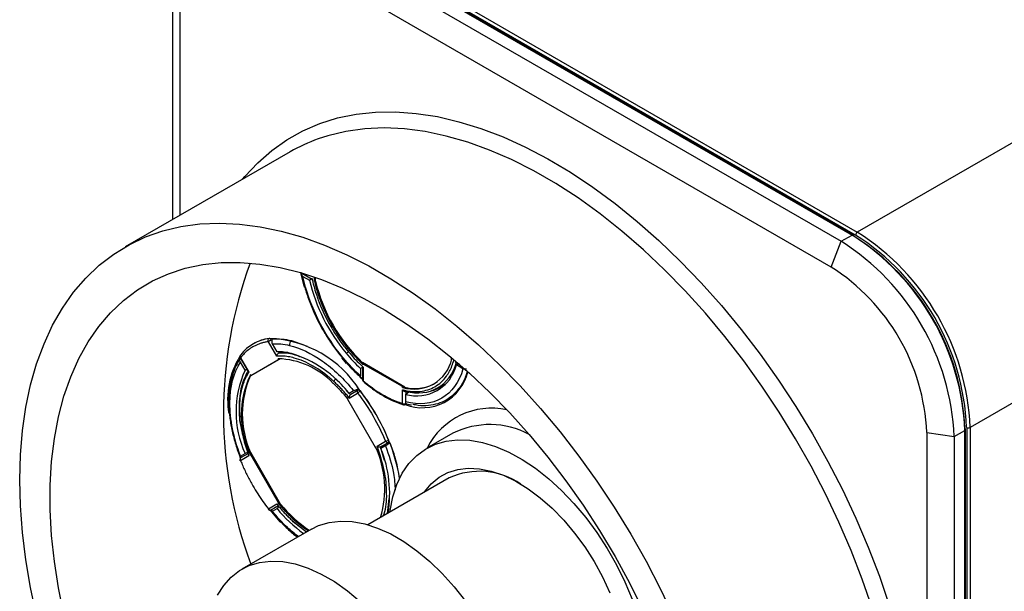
# Model space of a CAD drawing. Header units: millimetres. Extents: x 8 to 341, y 8 to 262.
# Tile 28 of 30: x 281 to 321, y 211 to 235. Entities that reach past the tile are written whole.
import ezdxf

# ---------------------------------------------------------------- set-up
doc = ezdxf.new("R2010")
doc.units = ezdxf.units.MM
doc.header["$LTSCALE"] = 1.25

msp = doc.modelspace()

# ---------------------------------------------------------------- linework, layer by layer
for p, q in [((291.707, 238.644), (314.335, 225.581)), ((292.147, 238.898), (314.775, 225.835)), ((314.825, 225.84), (292.197, 238.903)), ((314.916, 225.835), (292.289, 238.898)), ((292.36, 239.02), (314.987, 225.958)), ((313.926, 224.529), (291.299, 237.591)), ((287.111, 226.474), (287.111, 235.989)), ((287.41, 226.646), (287.41, 235.345)), ((328.722, 233.887), (314.987, 225.958)), ((291.885, 229.229), (285.167, 225.352)), ((314.335, 225.581), (314.775, 225.835)), ((333.318, 225.926), (319.583, 217.997)), ((313.926, 224.529), (314.335, 225.581)), ((292.318, 224.303), (292.757, 224.049)), ((292.405, 224.149), (292.671, 223.995)), ((292.671, 223.995), (292.744, 224.057)), ((292.859, 224.025), (292.884, 224.01)), ((292.884, 224.01), (292.884, 224.123)), ((292.916, 223.962), (292.92, 223.96)), ((292.92, 223.96), (292.92, 224.111)), ((290.39, 221.406), (290.387, 221.404)), ((291.338, 220.9), (290.998, 221.489)), ((291.032, 221.62), (291.034, 221.622)), ((291.21, 221.611), (291.119, 221.558)), ((291.35, 221.075), (291.162, 221.401)), ((291.938, 221.532), (292.574, 221.301)), ((291.42, 221.036), (291.408, 221.026)), ((294.163, 221.022), (294.264, 221.08)), ((289.851, 220.827), (290.17, 220.275)), ((290.05, 220.324), (289.862, 220.65)), ((289.867, 220.836), (290.207, 220.247)), ((290.278, 220.108), (291.475, 220.799)), ((290.285, 220.112), (291.416, 220.765)), ((291.416, 220.765), (291.398, 220.796)), ((294.839, 220.636), (294.839, 220.632)), ((296.561, 219.641), (294.839, 220.636)), ((298.444, 220.853), (298.444, 220.8)), ((298.444, 220.8), (298.469, 220.786)), ((298.613, 220.669), (298.765, 220.581)), ((298.738, 220.597), (298.657, 220.539)), ((290.05, 220.324), (290.116, 220.367)), ((294.835, 220.435), (294.745, 220.403)), ((294.745, 220.403), (294.745, 220.095)), ((294.835, 220.45), (294.835, 219.938)), ((294.865, 220.579), (294.865, 220.551)), ((296.464, 219.656), (294.865, 220.579)), ((294.865, 220.452), (294.865, 219.897)), ((298.924, 220.385), (298.657, 220.539)), ((299.096, 220.264), (299.036, 220.096)), ((290.261, 220.117), (290.269, 220.103)), ((290.267, 220.143), (290.285, 220.112)), ((294.829, 219.954), (294.726, 220.047)), ((294.471, 219.49), (294.283, 219.381)), ((294.295, 219.193), (294.635, 219.389)), ((294.656, 219.517), (294.354, 219.343)), ((294.599, 219.654), (294.671, 219.575)), ((294.743, 219.478), (294.745, 219.48)), ((296.464, 219.627), (296.464, 219.656)), ((296.464, 218.974), (296.464, 219.529)), ((296.561, 219.641), (296.561, 219.637)), ((296.583, 219.341), (296.73, 219.452)), ((296.605, 219.358), (296.605, 219.466)), ((297.605, 219.477), (297.775, 219.531)), ((298.086, 219.671), (298.143, 219.688)), ((298.145, 219.709), (298.205, 219.749)), ((294.235, 219.158), (294.217, 219.148)), ((294.217, 219.148), (295.348, 217.189)), ((296.583, 219.341), (296.583, 219.034)), ((298.224, 219.103), (298.567, 219.296)), ((296.584, 218.928), (296.633, 218.956)), ((317.815, 217.793), (318.931, 217.62)), ((317.815, 217.793), (317.815, 198.604)), ((318.931, 217.62), (319.371, 217.874)), ((319.371, 198.686), (319.371, 217.874)), ((319.4, 198.726), (319.4, 217.915)), ((319.442, 217.997), (319.442, 198.808)), ((319.583, 217.997), (319.583, 198.808)), ((295.426, 217.234), (295.766, 217.431)), ((295.585, 217.211), (295.886, 217.385)), ((295.926, 217.408), (295.836, 217.356)), ((295.897, 217.479), (295.899, 217.481)), ((298.509, 217.754), (297.449, 217.142)), ((318.931, 217.62), (318.931, 198.431)), ((290.167, 216.973), (290.05, 216.937)), ((290.278, 216.973), (290.275, 216.972)), ((291.495, 214.864), (290.278, 216.973)), ((295.348, 217.189), (295.366, 217.199)), ((295.585, 217.211), (295.571, 217.204)), ((295.728, 216.651), (295.571, 217.204)), ((295.836, 217.356), (295.583, 217.13)), ((295.771, 217.238), (295.583, 217.13)), ((295.585, 217.211), (295.745, 217.303)), ((295.836, 217.356), (295.745, 217.303)), ((289.857, 216.736), (289.831, 216.801)), ((289.862, 216.828), (290.05, 216.937)), ((290.207, 216.832), (289.867, 216.636)), ((290.189, 216.937), (289.888, 216.763)), ((290.285, 216.877), (290.267, 216.867)), ((291.416, 214.919), (290.285, 216.877)), ((298.361, 215.937), (295.052, 214.026)), ((295.85, 214.487), (295.921, 215.102)), ((290.998, 214.677), (291.338, 214.874)), ((291.119, 214.632), (291.42, 214.806)), ((291.261, 214.714), (291.119, 214.632)), ((291.162, 214.576), (291.35, 214.685)), ((291.326, 214.751), (291.261, 214.714)), ((291.326, 214.751), (291.408, 214.799)), ((291.35, 214.685), (291.438, 214.767)), ((291.398, 214.908), (291.416, 214.919)), ((291.493, 214.863), (291.495, 214.864)), ((291.972, 214.197), (292.552, 213.738)), ((292.749, 213.852), (289.92, 212.219)), ((292.011, 214.165), (292.55, 213.736))]:
    msp.add_line(p, q)
at = {"flags": 128}
for points in [[(289.947, 228.111), (290.04, 228.223), (290.565, 228.787), (291.135, 229.287), (291.747, 229.721), (292.4, 230.087), (293.091, 230.383), (293.818, 230.609), (294.577, 230.764), (295.366, 230.847), (296.182, 230.858), (297.022, 230.796), (297.882, 230.663), (298.76, 230.458), (299.653, 230.183), (300.557, 229.838), (301.468, 229.425), (302.383, 228.945), (303.3, 228.4), (304.214, 227.792), (305.121, 227.123), (306.02, 226.395), (306.906, 225.613), (307.776, 224.777), (308.626, 223.893), (309.455, 222.961), (310.258, 221.988), (311.032, 220.975), (311.775, 219.926), (312.484, 218.846), (313.156, 217.739), (313.789, 216.608), (314.381, 215.458), (314.928, 214.294), (315.43, 213.118), (315.885, 211.937), (316.289, 210.754)], [(315.588, 210.646), (315.186, 211.812), (314.734, 212.977), (314.235, 214.135), (313.69, 215.282), (313.102, 216.414), (312.473, 217.526), (311.805, 218.615), (311.101, 219.675), (310.364, 220.704), (309.595, 221.697), (308.799, 222.65), (307.978, 223.56), (307.135, 224.424), (306.274, 225.237), (305.398, 225.998), (304.51, 226.702), (303.613, 227.348), (302.711, 227.933), (301.807, 228.455), (300.905, 228.911), (300.008, 229.301), (299.12, 229.622), (298.244, 229.873), (297.383, 230.054), (296.54, 230.164), (295.719, 230.201), (294.923, 230.167), (294.154, 230.062), (293.417, 229.884), (293.023, 229.756)], [(281.56, 210.316), (281.312, 211.463), (281.119, 212.594), (280.98, 213.705), (280.897, 214.792), (280.869, 215.851), (280.897, 216.878), (280.98, 217.869), (281.119, 218.82), (281.312, 219.728), (281.56, 220.589), (281.86, 221.4), (282.212, 222.158), (282.615, 222.859), (283.067, 223.502), (283.566, 224.084), (284.11, 224.602), (284.698, 225.055), (285.328, 225.441), (285.995, 225.759), (286.699, 226.006), (287.437, 226.184), (288.205, 226.289), (289.001, 226.323), (289.822, 226.286), (290.665, 226.176), (291.526, 225.995), (292.403, 225.744), (293.291, 225.423), (294.188, 225.033), (295.09, 224.577), (295.993, 224.055), (296.895, 223.47), (297.792, 222.824), (298.68, 222.12), (299.557, 221.359), (300.418, 220.546), (301.261, 219.683), (302.082, 218.772), (302.878, 217.819), (303.646, 216.826), (304.384, 215.798), (305.088, 214.737), (305.756, 213.648), (306.385, 212.536), (306.973, 211.404), (307.517, 210.257)], [(282.673, 210.351), (282.45, 211.451), (282.282, 212.534), (282.17, 213.595), (282.114, 214.63), (282.114, 215.635), (282.17, 216.605), (282.282, 217.537), (282.45, 218.426), (282.673, 219.268), (282.95, 220.061), (283.28, 220.8), (283.661, 221.484), (284.092, 222.108), (284.571, 222.67), (285.096, 223.168), (285.665, 223.6), (286.275, 223.964), (286.924, 224.258), (287.609, 224.482), (288.328, 224.634), (289.077, 224.713), (289.853, 224.72), (290.652, 224.654), (291.473, 224.516), (292.31, 224.305), (293.161, 224.024), (294.022, 223.673), (294.889, 223.254), (295.759, 222.768), (296.628, 222.217), (297.493, 221.604), (298.349, 220.932), (299.194, 220.203), (300.023, 219.42), (300.833, 218.586), (301.622, 217.706), (302.384, 216.782), (303.118, 215.819), (303.821, 214.82), (304.488, 213.79), (305.118, 212.734), (305.708, 211.654), (306.255, 210.557)], [(292.467, 223.718), (292.452, 223.771), (292.323, 224.3)], [(291.416, 220.765), (291.423, 220.769), (291.431, 220.774), (291.441, 220.779), (291.451, 220.785), (291.462, 220.791), (291.473, 220.798), (291.475, 220.799)], [(294.182, 220.606), (294.006, 220.815), (293.989, 220.837)], [(290.285, 220.112), (290.279, 220.108), (290.275, 220.106), (290.271, 220.104), (290.27, 220.103), (290.269, 220.103), (290.271, 220.103), (290.273, 220.105), (290.278, 220.108)], [(297.775, 219.531), (298.065, 219.659), (298.213, 219.757)], [(295.948, 214.544), (295.958, 214.614), (296.07, 215.167), (296.236, 215.672), (296.455, 216.123), (296.724, 216.517), (297.04, 216.848), (297.4, 217.113), (297.801, 217.31), (298.238, 217.437), (298.706, 217.491), (299.2, 217.473), (299.716, 217.382), (300.248, 217.22), (300.789, 216.989), (301.335, 216.69), (301.879, 216.327), (302.416, 215.904), (302.941, 215.425), (303.447, 214.895), (303.928, 214.321), (304.381, 213.707), (304.801, 213.061), (305.182, 212.39), (305.521, 211.7), (305.814, 210.999)], [(297.361, 215.359), (297.363, 215.362), (297.635, 215.694), (297.953, 215.96), (298.314, 216.156), (298.712, 216.281), (299.143, 216.332), (299.6, 216.309), (300.079, 216.213), (300.571, 216.043), (301.073, 215.804), (301.575, 215.497), (302.073, 215.127), (302.56, 214.699), (303.028, 214.217), (303.473, 213.689), (303.888, 213.122), (304.268, 212.522), (304.608, 211.898), (304.904, 211.257)], [(291.512, 214.116), (291.483, 214.147), (291.079, 214.619)], [(292.749, 213.852), (293.044, 213.995), (293.471, 214.124), (293.93, 214.178), (294.417, 214.157), (294.924, 214.061), (295.448, 213.892), (295.981, 213.651), (296.517, 213.342), (297.049, 212.967), (297.573, 212.532), (298.081, 212.041), (298.567, 211.501), (299.026, 210.917), (299.453, 210.296), (299.842, 209.645), (300.189, 208.973), (300.49, 208.288), (300.741, 207.596), (300.939, 206.906), (301.083, 206.227), (301.169, 205.567), (301.198, 204.932)], [(288.928, 211.15), (289.179, 211.552), (289.48, 211.89), (289.827, 212.162), (290.216, 212.363), (290.642, 212.491), (291.102, 212.545), (291.588, 212.524), (292.096, 212.428), (292.619, 212.259), (293.152, 212.018), (293.688, 211.709), (294.221, 211.335), (294.744, 210.899)]]:
    msp.add_lwpolyline(points, dxfattribs=at)
for centre, radius, start, end in [((295.374, 223.181), 6.982, 109.6727, 119.9771), ((314.804, 225.794), 0.0503, 65.686, 125.6182), ((309.442, 217.449), 9.938, 2.4534, 57.5466), ((314.795, 225.799), 0.0503, 354.3796, 54.302), ((315.07, 225.828), 0.154, 122.6055, 177.3945), ((309.665, 217.578), 9.785, 2.4534, 57.5466), ((309.654, 217.571), 9.938, 2.4534, 57.5466), ((309.001, 217.195), 9.938, 2.4534, 57.5466), ((309.595, 217.537), 9.785, 2.4534, 57.5466), ((306.858, 218.588), 17.686, 159.8, 200.3899), ((309.395, 217.422), 8.428, 2.5201, 57.4799), ((299.839, 225.731), 7.375, 193.617, 219.684), ((299.485, 225.534), 6.796, 192.834, 227.166), ((292.927, 224.003), 0.0438, 170.6312, 260.4494), ((299.542, 225.567), 6.818, 193.621, 226.379), ((300.678, 226.224), 8.589, 204.496, 210.7735), ((291.257, 219.889), 1.747, 97.3353, 119.7632), ((291.04, 221.574), 0.0486, 73.1695, 96.7053), ((290.879, 217.077), 4.547, 32.2178, 87.7885), ((291.41, 218.879), 2.196, 76.1687, 91.5662), ((290.548, 216.509), 4.712, 37.5675, 72.8849), ((299.249, 225.218), 6.593, 219.5257, 226.9155), ((292.699, 219.13), 3.359, 148.3449, 189.8064), ((289.938, 220.877), 0.1, 126.2618, 210.1258), ((291.297, 217.57), 3.227, 43.4969, 88.2018), ((294.88, 220.62), 0.0438, 159.5427, 249.3749), ((296.938, 221.122), 1.568, 252.4113, 347.5994), ((298.497, 220.796), 0.0525, 175.0996, 227.1844), ((293.739, 218.63), 4.059, 155.3423, 204.6577), ((297.264, 220.713), 1.916, 248.903, 346.4413), ((297.04, 220.946), 1.668, 254.1306, 345.8801), ((293.667, 218.505), 3.773, 154.2745, 205.7255), ((293.712, 218.542), 3.778, 155.4506, 204.5494), ((289.488, 215.282), 6.129, 39.2369, 47.3807), ((294.935, 219.938), 0.1, 179.9638, 229.4438), ((296.983, 221.169), 1.589, 254.6135, 304.5486), ((294.628, 219.389), 0.149, 37.5993, 48.8109), ((287.969, 214.235), 8.569, 22.2612, 37.7388), ((296.534, 219.793), 0.154, 242.6627, 280.098), ((294.317, 219.207), 0.116, 184.0427, 210.3586), ((296.534, 219.015), 0.1, 253.4094, 300.1586), ((300.095, 215.847), 2.932, 77.7836, 153.5083), ((300.019, 214.722), 3.388, 61.7949, 116.4669), ((319.35, 217.91), 0.0503, 5.6948, 65.6253), ((319.35, 217.92), 0.0503, 294.3747, 354.3052), ((319.512, 218.133), 0.154, 242.6097, 297.3903), ((295.762, 217.424), 0.148, 11.0525, 22.4065), ((289.192, 214.702), 7.257, 9.6582, 22.2735), ((290.375, 216.933), 0.105, 157.2554, 211.754), ((295.449, 217.247), 0.116, 209.6417, 235.956), ((291.618, 215.492), 4.119, 343.5244, 24.4947), ((291.021, 215.289), 4.919, 350.8021, 21.9721), ((289.938, 216.677), 0.1, 120.1881, 202.0968), ((299.598, 213.232), 2.974, 55.5522, 114.5864), ((291.069, 214.718), 0.1, 217.8005, 299.924), ((295.996, 218.537), 6.035, 219.6639, 233.7893), ((295.662, 218.323), 5.463, 218.6902, 236.2485), ((291.509, 214.969), 0.105, 208.2469, 262.7417), ((295.658, 218.297), 5.398, 219.5092, 236.3431)]:
    msp.add_arc(centre, radius, start, end)
for points, knots in [([(292.347, 224.261), (292.367, 224.168), (292.425, 223.897), (292.557, 223.44), (292.763, 222.9), (292.919, 222.534), (293.017, 222.357), (293.019, 222.352)], [0, 0, 0, 0, 0.148304, 0.429709, 0.711035, 0.992227, 1, 1, 1, 1]), ([(292.405, 224.149), (292.404, 224.149), (292.395, 224.154), (292.38, 224.166), (292.363, 224.188), (292.355, 224.207), (292.356, 224.218), (292.356, 224.219)], [0, 0, 0, 0, 0.031869, 0.284114, 0.582911, 0.985805, 1, 1, 1, 1]), ([(294.04, 220.834), (293.646, 221.31), (293.295, 221.853), (292.736, 222.988), (292.526, 223.579), (292.405, 224.149)], [0, 0, 0, 0, 0.5, 0.5, 1, 1, 1, 1]), ([(292.773, 224.074), (292.786, 224.015), (292.812, 223.898), (292.858, 223.721), (292.91, 223.544), (292.967, 223.366), (293.011, 223.247), (293.032, 223.187)], [0, 0, 0, 0, 0.200608, 0.400487, 0.60006, 0.799756, 1, 1, 1, 1]), ([(292.859, 224.025), (292.86, 224.02), (292.864, 224.004), (292.877, 223.983), (292.897, 223.967), (292.91, 223.963), (292.916, 223.962)], [0, 0, 0, 0, 0.149503, 0.499926, 0.776431, 1, 1, 1, 1]), ([(293.032, 223.187), (293.046, 223.152), (293.184, 222.785), (293.441, 222.254), (293.828, 221.637), (294.114, 221.25), (294.38, 220.935), (294.618, 220.681), (294.782, 220.528), (294.865, 220.452)], [0, 0, 0, 0, 0.034544, 0.355871, 0.516791, 0.677873, 0.785346, 0.892455, 1, 1, 1, 1]), ([(293.019, 222.352), (293.109, 222.182), (293.29, 221.838), (293.603, 221.355), (293.857, 221.012), (294.002, 220.835), (294.031, 220.799)], [0, 0, 0, 0, 0.307798, 0.624349, 0.924405, 1, 1, 1, 1]), ([(290.998, 221.489), (290.953, 221.482), (290.862, 221.467), (290.731, 221.434), (290.604, 221.392), (290.483, 221.34), (290.34, 221.265), (290.181, 221.158), (290.014, 221.012), (289.916, 220.895), (289.867, 220.836)], [0, 0, 0, 0, 0.100187, 0.200067, 0.299857, 0.399775, 0.500039, 0.666808, 0.833124, 1, 1, 1, 1]), ([(290.998, 221.489), (290.988, 221.513), (290.986, 221.541), (290.999, 221.589), (291.013, 221.61), (291.032, 221.62)], [0, 0, 0, 0, 0.5, 0.5, 1, 1, 1, 1]), ([(291.119, 221.558), (291.1, 221.548), (291.076, 221.534), (291.032, 221.508), (291.011, 221.496), (290.998, 221.489)], [0, 0, 0, 0, 0.5, 0.5, 1, 1, 1, 1]), ([(291.172, 221.595), (291.166, 221.589), (291.152, 221.578), (291.138, 221.55), (291.129, 221.502), (291.137, 221.447), (291.156, 221.411), (291.162, 221.401)], [0, 0, 0, 0, 0.143789, 0.310763, 0.501129, 0.855472, 1, 1, 1, 1]), ([(291.938, 221.532), (291.911, 221.516), (291.887, 221.485), (291.859, 221.413), (291.855, 221.371), (291.863, 221.336)], [0, 0, 0, 0, 0.5, 0.5, 1, 1, 1, 1]), ([(291.338, 220.9), (291.34, 220.909), (291.342, 220.925), (291.351, 220.947), (291.363, 220.973), (291.381, 221.001), (291.4, 221.019), (291.408, 221.026)], [0, 0, 0, 0, 0.212543, 0.381157, 0.505959, 0.769098, 1, 1, 1, 1]), ([(292.483, 220.801), (292.307, 220.87), (291.932, 221.017), (291.59, 221.023), (291.408, 221.026)], [0, 0, 0, 0, 0.470217, 1, 1, 1, 1]), ([(291.863, 221.336), (292.294, 221.234), (292.75, 221.016), (293.643, 220.384), (294.079, 219.97), (294.471, 219.49)], [0, 0, 0, 0, 0.5, 0.5, 1, 1, 1, 1]), ([(289.858, 220.814), (289.828, 220.769), (289.727, 220.619), (289.592, 220.327), (289.469, 219.926), (289.398, 219.482), (289.378, 219.004), (289.408, 218.499), (289.49, 217.973), (289.621, 217.435), (289.755, 217.024), (289.843, 216.795), (289.862, 216.746)], [0, 0, 0, 0, 0.049289, 0.162758, 0.276909, 0.391808, 0.507115, 0.622569, 0.73799, 0.853332, 0.968591, 1, 1, 1, 1]), ([(289.862, 216.828), (289.58, 217.571), (289.43, 218.323), (289.43, 219.654), (289.58, 220.232), (289.862, 220.65)], [0, 0, 0, 0, 0.5, 0.5, 1, 1, 1, 1]), ([(289.862, 220.65), (289.861, 220.651), (289.855, 220.661), (289.846, 220.684), (289.837, 220.722), (289.838, 220.762), (289.847, 220.796), (289.857, 220.813), (289.861, 220.82)], [0, 0, 0, 0, 0.021425, 0.191, 0.391871, 0.662722, 0.854393, 1, 1, 1, 1]), ([(289.878, 220.954), (289.859, 220.943), (289.847, 220.924), (289.843, 220.881), (289.851, 220.856), (289.867, 220.836)], [0, 0, 0, 0, 0.5, 0.5, 1, 1, 1, 1]), ([(289.867, 220.836), (289.861, 220.832), (289.852, 220.827), (289.853, 220.827), (289.853, 220.827)], [0, 0, 0, 0, 0.637824, 1, 1, 1, 1]), ([(293.661, 219.869), (293.634, 219.893), (293.361, 220.141), (292.944, 220.442), (292.43, 220.701), (292.092, 220.819), (291.805, 220.882), (291.565, 220.909), (291.414, 220.903), (291.338, 220.9)], [0, 0, 0, 0, 0.0345436, 0.3558715, 0.5167908, 0.6778733, 0.7853458, 0.8924551, 1, 1, 1, 1]), ([(294.04, 220.834), (294.035, 220.824), (294.026, 220.808), (294.031, 220.803), (294.033, 220.801)], [0, 0, 0, 0, 0.614585, 1, 1, 1, 1]), ([(294.031, 220.799), (294.096, 220.722), (294.285, 220.499), (294.544, 220.232), (294.741, 220.054), (294.802, 219.999)], [0, 0, 0, 0, 0.265543, 0.769773, 1, 1, 1, 1]), ([(294.839, 220.632), (294.837, 220.626), (294.834, 220.612), (294.838, 220.587), (294.849, 220.566), (294.861, 220.554), (294.865, 220.551)], [0, 0, 0, 0, 0.22355, 0.500075, 0.850614, 1, 1, 1, 1]), ([(296.464, 219.529), (296.505, 219.519), (296.588, 219.499), (296.709, 219.478), (296.829, 219.463), (296.946, 219.456), (297.062, 219.456), (297.249, 219.468), (297.5, 219.518), (297.791, 219.645), (298.046, 219.833), (298.239, 220.052), (298.379, 220.279), (298.48, 220.495), (298.53, 220.656), (298.555, 220.736)], [0, 0, 0, 0, 0.041793, 0.083439, 0.125014, 0.166596, 0.208263, 0.250091, 0.374996, 0.500028, 0.624934, 0.749966, 0.833386, 0.916524, 1, 1, 1, 1]), ([(296.592, 219.462), (297.081, 219.346), (297.532, 219.396), (298.253, 219.812), (298.521, 220.178), (298.666, 220.659)], [0, 0, 0, 0, 0.5, 0.5, 1, 1, 1, 1]), ([(290.179, 220.317), (290.073, 220.109), (289.859, 219.694), (289.789, 218.852), (289.81, 218.225), (289.908, 217.886), (289.911, 217.874)], [0, 0, 0, 0, 0.329234, 0.658468, 0.987702, 1, 1, 1, 1]), ([(290.207, 220.247), (290.186, 220.215), (290.145, 220.152), (290.089, 220.051), (290.038, 219.944), (289.992, 219.832), (289.951, 219.714), (289.892, 219.51), (289.834, 219.202), (289.809, 218.77), (289.834, 218.309), (289.9, 217.88), (289.989, 217.497), (290.086, 217.165), (290.167, 216.943), (290.207, 216.832)], [0, 0, 0, 0, 0.041793, 0.083439, 0.125014, 0.166596, 0.208263, 0.250091, 0.374996, 0.500028, 0.624934, 0.749966, 0.833386, 0.916524, 1, 1, 1, 1]), ([(290.207, 220.247), (290.197, 220.252), (290.18, 220.26), (290.173, 220.271), (290.17, 220.276)], [0, 0, 0, 0, 0.631773, 1, 1, 1, 1]), ([(298.924, 220.385), (298.767, 219.835), (298.466, 219.416), (297.651, 218.945), (297.138, 218.894), (296.583, 219.034)], [0, 0, 0, 0, 0.5, 0.5, 1, 1, 1, 1]), ([(299.063, 220.368), (299.053, 220.366), (299.026, 220.362), (298.987, 220.364), (298.954, 220.372), (298.936, 220.379), (298.927, 220.383), (298.925, 220.385), (298.924, 220.385)], [0, 0, 0, 0, 0.198082, 0.52583, 0.768866, 0.926963, 0.974125, 1, 1, 1, 1]), ([(290.267, 220.143), (290.267, 220.142), (290.265, 220.139), (290.261, 220.13), (290.258, 220.122), (290.261, 220.118), (290.262, 220.118)], [0, 0, 0, 0, 0.031556, 0.256248, 0.856688, 1, 1, 1, 1]), ([(294.295, 219.193), (294.255, 219.242), (294.174, 219.34), (294.049, 219.48), (293.922, 219.616), (293.793, 219.746), (293.705, 219.828), (293.661, 219.869)], [0, 0, 0, 0, 0.200608, 0.400487, 0.60006, 0.799756, 1, 1, 1, 1]), ([(294.869, 220.012), (294.859, 220.01), (294.838, 220.004), (294.808, 220.005), (294.771, 220.02), (294.748, 220.053), (294.746, 220.086), (294.745, 220.095)], [0, 0, 0, 0, 0.143789, 0.310763, 0.501129, 0.855472, 1, 1, 1, 1]), ([(294.865, 219.897), (294.863, 219.888), (294.861, 219.873), (294.868, 219.866), (294.871, 219.863)], [0, 0, 0, 0, 0.5670134, 1, 1, 1, 1]), ([(294.865, 219.897), (294.917, 219.853), (295.022, 219.765), (295.181, 219.644), (295.341, 219.529), (295.502, 219.424), (295.7, 219.304), (295.933, 219.18), (296.201, 219.061), (296.376, 219.003), (296.464, 218.974)], [0, 0, 0, 0, 0.100187, 0.200067, 0.299857, 0.399775, 0.500039, 0.666808, 0.833124, 1, 1, 1, 1]), ([(294.87, 219.862), (294.943, 219.802), (295.153, 219.628), (295.509, 219.379), (295.935, 219.138), (296.268, 218.995), (296.456, 218.935), (296.505, 218.919)], [0, 0, 0, 0, 0.135526, 0.393193, 0.651156, 0.909283, 1, 1, 1, 1]), ([(299.036, 220.096), (299.024, 220.058), (298.964, 219.88), (298.801, 219.619), (298.549, 219.322), (298.246, 219.099), (297.901, 218.948), (297.519, 218.877), (297.177, 218.871), (296.958, 218.917), (296.885, 218.932)], [0, 0, 0, 0, 0.03929, 0.187002, 0.334714, 0.482426, 0.630138, 0.77785, 0.925563, 1, 1, 1, 1]), ([(294.471, 219.49), (294.478, 219.494), (294.5, 219.505), (294.554, 219.531), (294.62, 219.558), (294.655, 219.57), (294.671, 219.575)], [0, 0, 0, 0, 0.144845, 0.49975, 0.775887, 1, 1, 1, 1]), ([(294.656, 219.517), (294.649, 219.512), (294.634, 219.5), (294.62, 219.471), (294.616, 219.431), (294.629, 219.404), (294.635, 219.389)], [0, 0, 0, 0, 0.198689, 0.430467, 0.697394, 1, 1, 1, 1]), ([(294.635, 219.389), (294.645, 219.402), (294.662, 219.419), (294.702, 219.452), (294.724, 219.467), (294.743, 219.478)], [0, 0, 0, 0, 0.5, 0.5, 1, 1, 1, 1]), ([(296.464, 219.627), (296.468, 219.627), (296.481, 219.624), (296.506, 219.624), (296.536, 219.629), (296.553, 219.635), (296.561, 219.637)], [0, 0, 0, 0, 0.149503, 0.499926, 0.776431, 1, 1, 1, 1]), ([(296.464, 219.529), (296.47, 219.52), (296.483, 219.504), (296.503, 219.486), (296.528, 219.47), (296.558, 219.458), (296.581, 219.46), (296.592, 219.462)], [0, 0, 0, 0, 0.208883, 0.377542, 0.505877, 0.768692, 1, 1, 1, 1]), ([(294.341, 219.333), (294.336, 219.328), (294.325, 219.317), (294.312, 219.294), (294.302, 219.267), (294.293, 219.232), (294.294, 219.207), (294.295, 219.193)], [0, 0, 0, 0, 0.151345, 0.315481, 0.495431, 0.698573, 1, 1, 1, 1]), ([(296.583, 219.034), (296.583, 219.033), (296.583, 219.023), (296.585, 219.005), (296.592, 218.98), (296.606, 218.964), (296.618, 218.957), (296.625, 218.957), (296.625, 218.957)], [0, 0, 0, 0, 0.0245533, 0.2188911, 0.4490939, 0.7594963, 0.9791561, 1, 1, 1, 1]), ([(296.464, 218.974), (296.482, 218.963), (296.508, 218.957), (296.561, 218.957), (296.587, 218.963), (296.605, 218.974)], [0, 0, 0, 0, 0.5, 0.5, 1, 1, 1, 1]), ([(296.506, 218.921), (296.503, 218.921), (296.49, 218.923), (296.473, 218.941), (296.467, 218.963), (296.464, 218.974)], [0, 0, 0, 0, 0.1604288, 0.5802144, 1, 1, 1, 1]), ([(296.551, 218.926), (296.541, 218.921), (296.526, 218.914), (296.511, 218.919), (296.506, 218.921)], [0, 0, 0, 0, 0.618111, 1, 1, 1, 1]), ([(296.583, 218.968), (296.657, 218.947), (296.739, 218.923), (296.818, 218.914), (296.826, 218.913)], [0, 0, 0, 0, 0.8955814, 1, 1, 1, 1]), ([(296.584, 218.929), (296.586, 218.93), (296.594, 218.933), (296.603, 218.948), (296.604, 218.965), (296.605, 218.974)], [0, 0, 0, 0, 0.147045, 0.573523, 1, 1, 1, 1]), ([(295.766, 217.431), (295.782, 217.433), (295.805, 217.439), (295.853, 217.457), (295.878, 217.469), (295.897, 217.479)], [0, 0, 0, 0, 0.5, 0.5, 1, 1, 1, 1]), ([(295.766, 217.431), (295.779, 217.408), (295.799, 217.39), (295.844, 217.373), (295.868, 217.374), (295.886, 217.385)], [0, 0, 0, 0, 0.5, 0.5, 1, 1, 1, 1]), ([(295.677, 214.387), (295.691, 214.417), (295.805, 214.661), (295.836, 215.294), (295.76, 216.231), (295.537, 216.9), (295.426, 217.234)], [0, 0, 0, 0, 0.043144, 0.362096, 0.681048, 1, 1, 1, 1]), ([(295.426, 217.234), (295.434, 217.229), (295.449, 217.219), (295.473, 217.209), (295.501, 217.201), (295.535, 217.196), (295.559, 217.202), (295.571, 217.204)], [0, 0, 0, 0, 0.212543, 0.381157, 0.505959, 0.769098, 1, 1, 1, 1]), ([(295.945, 217.369), (295.937, 217.362), (295.92, 217.347), (295.889, 217.321), (295.843, 217.286), (295.799, 217.256), (295.778, 217.242), (295.771, 217.238)], [0, 0, 0, 0, 0.143789, 0.310763, 0.501129, 0.855472, 1, 1, 1, 1]), ([(295.771, 217.238), (295.9, 216.863), (296.114, 216.24), (296.151, 215.665), (296.166, 215.437)], [0, 0, 0, 0, 0.603085, 1, 1, 1, 1]), ([(295.945, 217.369), (296.018, 217.171), (296.141, 216.839), (296.217, 216.512), (296.248, 216.379)], [0, 0, 0, 0, 0.594833, 1, 1, 1, 1]), ([(289.899, 216.819), (289.89, 216.817), (289.872, 216.811), (289.851, 216.807), (289.834, 216.806), (289.839, 216.813), (289.856, 216.825), (289.862, 216.828)], [0, 0, 0, 0, 0.143789, 0.310763, 0.501129, 0.855472, 1, 1, 1, 1]), ([(289.867, 216.636), (289.86, 216.635), (289.848, 216.634), (289.847, 216.638), (289.847, 216.64)], [0, 0, 0, 0, 0.624957, 1, 1, 1, 1]), ([(289.888, 216.763), (289.869, 216.753), (289.856, 216.733), (289.849, 216.686), (289.854, 216.659), (289.867, 216.636)], [0, 0, 0, 0, 0.5, 0.5, 1, 1, 1, 1]), ([(289.867, 216.636), (289.896, 216.567), (289.954, 216.428), (290.048, 216.223), (290.148, 216.019), (290.254, 215.817), (290.39, 215.574), (290.562, 215.292), (290.772, 214.977), (290.923, 214.777), (290.998, 214.677)], [0, 0, 0, 0, 0.100187, 0.200067, 0.299857, 0.399775, 0.500039, 0.666808, 0.833124, 1, 1, 1, 1]), ([(290.275, 216.972), (290.272, 216.965), (290.264, 216.949), (290.258, 216.918), (290.26, 216.889), (290.266, 216.872), (290.267, 216.867)], [0, 0, 0, 0, 0.22355, 0.500075, 0.850614, 1, 1, 1, 1]), ([(290.991, 214.658), (290.99, 214.659), (290.987, 214.662), (290.994, 214.671), (290.998, 214.677)], [0, 0, 0, 0, 0.374615, 1, 1, 1, 1]), ([(290.998, 214.677), (291.011, 214.655), (291.032, 214.637), (291.076, 214.62), (291.1, 214.621), (291.119, 214.632)], [0, 0, 0, 0, 0.5, 0.5, 1, 1, 1, 1]), ([(291.095, 214.613), (291.159, 214.534), (291.345, 214.306), (291.672, 213.962), (291.972, 213.676), (292.144, 213.546), (292.177, 213.521)], [0, 0, 0, 0, 0.1903848, 0.5518723, 0.913789, 1, 1, 1, 1]), ([(291.162, 214.576), (291.156, 214.574), (291.137, 214.564), (291.128, 214.564), (291.142, 214.583), (291.163, 214.604), (291.172, 214.613)], [0, 0, 0, 0, 0.144845, 0.49975, 0.775887, 1, 1, 1, 1]), ([(292.219, 213.546), (292.07, 213.662), (291.7, 213.95), (291.363, 214.342), (291.162, 214.576)], [0, 0, 0, 0, 0.40133, 1, 1, 1, 1]), ([(291.338, 214.874), (291.378, 214.825), (291.459, 214.727), (291.584, 214.586), (291.711, 214.451), (291.84, 214.321), (291.928, 214.239), (291.972, 214.197)], [0, 0, 0, 0, 0.200608, 0.400487, 0.60006, 0.799756, 1, 1, 1, 1]), ([(291.398, 214.908), (291.402, 214.904), (291.414, 214.891), (291.438, 214.875), (291.467, 214.864), (291.485, 214.863), (291.493, 214.863)], [0, 0, 0, 0, 0.149503, 0.499926, 0.776431, 1, 1, 1, 1])]:
    msp.add_open_spline(points, degree=3, knots=knots)
for points in [[(291.032, 221.62), (290.564, 221.558), (290.166, 221.327), (289.878, 220.954)], [(291.119, 221.558), (291.096, 221.597), (291.058, 221.624), (291.032, 221.62)], [(291.162, 221.401), (291.383, 221.416), (291.619, 221.394), (291.863, 221.336)], [(291.172, 221.595), (291.413, 221.617), (291.671, 221.596), (291.938, 221.532)], [(294.745, 220.095), (294.5, 220.316), (294.263, 220.564), (294.04, 220.834)], [(293.739, 219.969), (293.705, 219.944), (293.67, 219.9), (293.661, 219.869)], [(294.341, 219.333), (294.15, 219.564), (293.948, 219.777), (293.739, 219.969)], [(294.835, 219.938), (294.835, 219.923), (294.846, 219.908), (294.865, 219.897)], [(294.635, 219.389), (295.093, 218.799), (295.483, 218.122), (295.766, 217.431)], [(294.743, 219.478), (294.716, 219.513), (294.678, 219.529), (294.656, 219.517)], [(295.897, 217.479), (295.609, 218.185), (295.21, 218.876), (294.743, 219.478)], [(294.354, 219.343), (294.35, 219.34), (294.345, 219.337), (294.341, 219.333)], [(295.886, 217.385), (295.909, 217.398), (295.913, 217.439), (295.897, 217.479)], [(291.972, 214.197), (291.963, 214.166), (291.98, 214.152), (292.011, 214.165)]]:
    msp.add_open_spline(points, degree=3)

doc.saveas('drawing.dxf')
